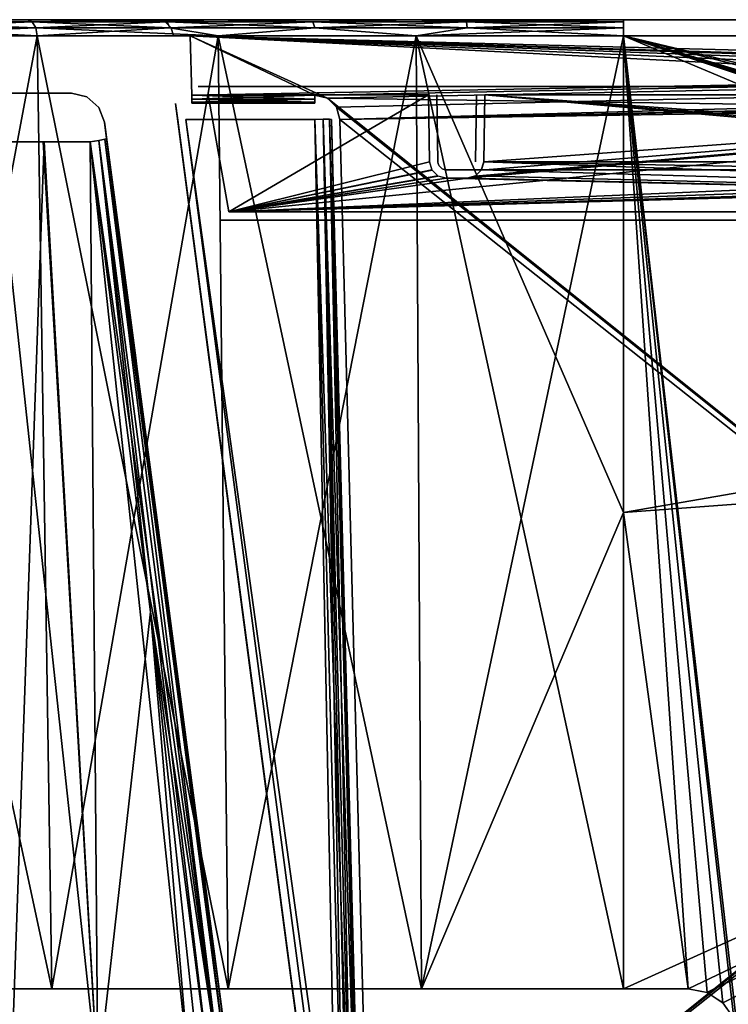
# Model space of a CAD drawing. Header units: millimetres. Extents: x -141 to 250, y -45 to 55.
# Tile 55 of 82: x 119 to 141, y 26 to 55. Entities that reach past the tile are written whole.
import ezdxf

# ---------------------------------------------------------------- set-up
doc = ezdxf.new("R2010")
doc.units = ezdxf.units.MM
doc.header["$LTSCALE"] = 81.481481
for name, color, linetype in [('108', 7, 'CONTINUOUS'), ('109', 7, 'CONTINUOUS'), ('110', 7, 'CONTINUOUS'), ('111', 7, 'CONTINUOUS'), ('142', 7, 'CONTINUOUS'), ('143', 7, 'CONTINUOUS'), ('170', 7, 'CONTINUOUS'), ('171', 7, 'CONTINUOUS'), ('172', 7, 'CONTINUOUS'), ('208', 7, 'CONTINUOUS'), ('209', 7, 'CONTINUOUS'), ('210', 7, 'CONTINUOUS'), ('212', 7, 'CONTINUOUS'), ('213', 7, 'CONTINUOUS'), ('3', 7, 'CONTINUOUS'), ('335', 7, 'CONTINUOUS'), ('336', 7, 'CONTINUOUS'), ('341', 7, 'CONTINUOUS'), ('342', 7, 'CONTINUOUS'), ('35', 7, 'CONTINUOUS'), ('354', 7, 'CONTINUOUS'), ('355', 7, 'CONTINUOUS'), ('356', 7, 'CONTINUOUS'), ('36', 7, 'CONTINUOUS'), ('366', 7, 'CONTINUOUS'), ('367', 7, 'CONTINUOUS'), ('37', 7, 'CONTINUOUS'), ('377', 7, 'CONTINUOUS'), ('378', 7, 'CONTINUOUS'), ('390', 7, 'CONTINUOUS'), ('41', 7, 'CONTINUOUS'), ('42', 7, 'CONTINUOUS'), ('46', 7, 'CONTINUOUS'), ('47', 7, 'CONTINUOUS'), ('48', 7, 'CONTINUOUS'), ('5', 7, 'CONTINUOUS'), ('50', 7, 'CONTINUOUS'), ('6', 7, 'CONTINUOUS'), ('7', 7, 'CONTINUOUS')]:
    doc.layers.add(name, color=color, linetype=linetype)

msp = doc.modelspace()

# ---------------------------------------------------------------- linework, layer by layer
at = {"layer": '108', "linetype": 'Continuous'}
for points in [[(128.563, 52.018, -24.104), (128.313, 52.013, -24.037), (129.461, 17.682, -23.205), (128.563, 52.018, -24.104)], [(128.313, 52.013, -24.037), (129.212, 17.687, -23.138), (129.461, 17.682, -23.205), (128.313, 52.013, -24.037)], [(128.746, 52.018, -24.287), (128.563, 52.018, -24.104), (129.644, 17.682, -23.387), (128.746, 52.018, -24.287)], [(129.644, 17.682, -23.387), (128.563, 52.018, -24.104), (129.461, 17.682, -23.205), (129.644, 17.682, -23.387)], [(128.813, 52.013, -24.537), (128.746, 52.018, -24.287), (129.712, 17.687, -23.638), (128.813, 52.013, -24.537)], [(129.712, 17.687, -23.638), (128.746, 52.018, -24.287), (129.694, 17.684, -23.507), (129.712, 17.687, -23.638)], [(129.694, 17.684, -23.507), (128.746, 52.018, -24.287), (129.644, 17.682, -23.387), (129.694, 17.684, -23.507)]]:
    msp.add_3dface(points, dxfattribs=at)
at = {"layer": '109', "linetype": 'Continuous'}
for points in [[(129.212, 17.687, 23.138), (128.313, 52.013, 24.037), (128.563, 52.018, 24.104), (129.212, 17.687, 23.138)], [(129.343, 17.684, 23.156), (128.563, 52.018, 24.104), (129.463, 17.682, 23.206), (129.343, 17.684, 23.156)], [(128.563, 52.018, 24.104), (128.746, 52.018, 24.287), (129.463, 17.682, 23.206), (128.563, 52.018, 24.104)], [(129.212, 17.687, 23.138), (128.563, 52.018, 24.104), (129.343, 17.684, 23.156), (129.212, 17.687, 23.138)], [(129.463, 17.682, 23.206), (128.746, 52.018, 24.287), (129.645, 17.682, 23.389), (129.463, 17.682, 23.206)], [(128.746, 52.018, 24.287), (128.813, 52.013, 24.537), (129.645, 17.682, 23.389), (128.746, 52.018, 24.287)], [(128.813, 52.013, 24.537), (129.712, 17.687, 23.638), (129.645, 17.682, 23.389), (128.813, 52.013, 24.537)]]:
    msp.add_3dface(points, dxfattribs=at)
at = {"layer": '110', "linetype": 'Continuous'}
for points in [[(128.313, 52.743, -27.056), (124.624, 52.743, -27.056), (124.624, 52.621, -27.021), (128.313, 52.743, -27.056)], [(128.313, 52.621, -27.021), (128.313, 52.743, -27.056), (124.624, 52.621, -27.021), (128.313, 52.621, -27.021)], [(124.624, 52.532, -26.93), (128.313, 52.621, -27.021), (124.624, 52.621, -27.021), (124.624, 52.532, -26.93)], [(128.313, 52.532, -26.93), (128.313, 52.621, -27.021), (124.624, 52.532, -26.93), (128.313, 52.532, -26.93)], [(124.624, 52.5, -26.806), (128.313, 52.532, -26.93), (124.624, 52.532, -26.93), (124.624, 52.5, -26.806)], [(128.313, 52.5, -26.806), (128.313, 52.532, -26.93), (124.624, 52.5, -26.806), (128.313, 52.5, -26.806)]]:
    msp.add_3dface(points, dxfattribs=at)
at = {"layer": '111', "linetype": 'Continuous'}
for points in [[(124.624, 52.743, 27.056), (128.313, 52.743, 27.056), (128.313, 52.621, 27.021), (124.624, 52.743, 27.056)], [(124.624, 52.743, 27.056), (128.313, 52.621, 27.021), (124.624, 52.621, 27.021), (124.624, 52.743, 27.056)], [(124.624, 52.621, 27.021), (128.313, 52.532, 26.93), (124.624, 52.532, 26.93), (124.624, 52.621, 27.021)], [(128.313, 52.621, 27.021), (128.313, 52.532, 26.93), (124.624, 52.621, 27.021), (128.313, 52.621, 27.021)], [(124.624, 52.532, 26.93), (128.313, 52.5, 26.806), (124.624, 52.5, 26.806), (124.624, 52.532, 26.93)], [(128.313, 52.532, 26.93), (128.313, 52.5, 26.806), (124.624, 52.532, 26.93), (128.313, 52.532, 26.93)]]:
    msp.add_3dface(points, dxfattribs=at)
at = {"layer": '142', "linetype": 'Continuous'}
for points in [[(119.209, 23.287, 33.559), (118.78, 51.339, 32.963), (120.199, 51.339, 31.996), (119.209, 23.287, 33.559)], [(119.209, 23.287, 33.559), (120.199, 51.339, 31.996), (121.81, 23.287, 31.872), (119.209, 23.287, 33.559)], [(120.199, 51.339, 31.996), (121.577, 51.339, 31.158), (121.81, 23.287, 31.872), (120.199, 51.339, 31.996)], [(121.577, 51.339, 31.158), (123.387, 37.266, 30.606), (121.81, 23.287, 31.872), (121.577, 51.339, 31.158)], [(121.81, 23.287, 31.872), (123.387, 37.266, 30.606), (124.565, 23.287, 30.449), (121.81, 23.287, 31.872)], [(124.565, 23.287, 30.449), (123.387, 37.266, 30.606), (124.887, 23.262, 30.306), (124.565, 23.287, 30.449)], [(123.387, 37.266, 30.606), (125.197, 23.188, 30.173), (124.887, 23.262, 30.306), (123.387, 37.266, 30.606)]]:
    msp.add_3dface(points, dxfattribs=at)
at = {"layer": '143', "linetype": 'Continuous'}
for points in [[(118.78, 51.339, -32.963), (121.81, 23.287, -31.872), (120.172, 51.339, -32.014), (118.78, 51.339, -32.963)], [(118.78, 51.339, -32.963), (119.209, 23.287, -33.559), (121.81, 23.287, -31.872), (118.78, 51.339, -32.963)], [(121.81, 23.287, -31.872), (121.577, 51.339, -31.158), (120.172, 51.339, -32.014), (121.81, 23.287, -31.872)], [(123.387, 37.266, -30.606), (121.577, 51.339, -31.158), (124.565, 23.287, -30.449), (123.387, 37.266, -30.606)], [(124.565, 23.287, -30.449), (121.577, 51.339, -31.158), (121.81, 23.287, -31.872), (124.565, 23.287, -30.449)], [(125.197, 23.188, -30.173), (123.387, 37.266, -30.606), (124.887, 23.262, -30.306), (125.197, 23.188, -30.173)], [(124.887, 23.262, -30.306), (123.387, 37.266, -30.606), (124.565, 23.287, -30.449), (124.887, 23.262, -30.306)]]:
    msp.add_3dface(points, dxfattribs=at)
at = {"layer": '170', "linetype": 'Continuous'}
for points in [[(123.387, 37.266, 30.606), (121.577, 51.339, 31.158), (121.841, 51.384, 30.935), (123.387, 37.266, 30.606)], [(122.012, 51.421, 30.634), (125.512, 23.236, 29.955), (121.841, 51.384, 30.935), (122.012, 51.421, 30.634)], [(125.197, 23.188, 30.173), (123.387, 37.266, 30.606), (121.841, 51.384, 30.935), (125.197, 23.188, 30.173)], [(125.512, 23.236, 29.955), (125.197, 23.188, 30.173), (121.841, 51.384, 30.935), (125.512, 23.236, 29.955)], [(122.07, 51.444, 30.291), (125.722, 23.273, 29.633), (122.012, 51.421, 30.634), (122.07, 51.444, 30.291)], [(125.722, 23.273, 29.633), (125.512, 23.236, 29.955), (122.012, 51.421, 30.634), (125.722, 23.273, 29.633)], [(122.07, 51.444, 30.291), (123.932, 37.371, 29.711), (125.722, 23.273, 29.633), (122.07, 51.444, 30.291)], [(123.932, 37.371, 29.711), (125.794, 23.293, 29.254), (125.722, 23.273, 29.633), (123.932, 37.371, 29.711)]]:
    msp.add_3dface(points, dxfattribs=at)
at = {"layer": '171', "linetype": 'Continuous'}
for points in [[(121.476, 52.687, 29.753), (121.015, 52.8, 29.753), (121.476, 52.687, -29.753), (121.476, 52.687, 29.753)], [(121.015, 52.8, 29.753), (121.015, 52.8, -29.753), (121.476, 52.687, -29.753), (121.015, 52.8, 29.753)], [(121.833, 52.374, -29.753), (121.476, 52.687, 29.753), (121.476, 52.687, -29.753), (121.833, 52.374, -29.753)], [(121.833, 52.374, 29.753), (121.476, 52.687, 29.753), (121.833, 52.374, -29.753), (121.833, 52.374, 29.753)], [(122.006, 51.931, -29.753), (121.833, 52.374, 29.753), (121.833, 52.374, -29.753), (122.006, 51.931, -29.753)], [(122.006, 51.931, -29.753), (122.006, 51.931, 29.753), (121.833, 52.374, 29.753), (122.006, 51.931, -29.753)]]:
    msp.add_3dface(points, dxfattribs=at)
at = {"layer": '172', "linetype": 'Continuous'}
for points in [[(121.841, 51.384, -30.935), (121.577, 51.339, -31.158), (125.512, 23.236, -29.955), (121.841, 51.384, -30.935)], [(121.577, 51.339, -31.158), (123.387, 37.266, -30.606), (125.512, 23.236, -29.955), (121.577, 51.339, -31.158)], [(122.012, 51.421, -30.634), (121.841, 51.384, -30.935), (125.512, 23.236, -29.955), (122.012, 51.421, -30.634)], [(122.07, 51.444, -30.291), (122.012, 51.421, -30.634), (125.722, 23.273, -29.633), (122.07, 51.444, -30.291)], [(125.722, 23.273, -29.633), (122.012, 51.421, -30.634), (125.512, 23.236, -29.955), (125.722, 23.273, -29.633)], [(125.794, 23.293, -29.254), (122.07, 51.444, -30.291), (125.722, 23.273, -29.633), (125.794, 23.293, -29.254)], [(125.794, 23.293, -29.254), (123.932, 37.371, -29.711), (122.07, 51.444, -30.291), (125.794, 23.293, -29.254)], [(123.387, 37.266, -30.606), (125.197, 23.188, -30.173), (125.512, 23.236, -29.955), (123.387, 37.266, -30.606)]]:
    msp.add_3dface(points, dxfattribs=at)
at = {"layer": '208', "linetype": 'Continuous'}
for points in [[(123.578, 55, -26.603), (123.824, 54.935, 26.603), (123.824, 54.935, -26.603), (123.578, 55, -26.603)], [(123.578, 55, -26.603), (123.578, 55, 26.603), (123.824, 54.935, 26.603), (123.578, 55, -26.603)], [(123.824, 54.935, -26.603), (124.007, 54.758, 26.603), (124.007, 54.758, -26.603), (123.824, 54.935, -26.603)], [(123.824, 54.935, 26.603), (124.007, 54.758, 26.603), (123.824, 54.935, -26.603), (123.824, 54.935, 26.603)], [(124.007, 54.758, 26.603), (124.078, 54.513, 26.603), (124.007, 54.758, -26.603), (124.007, 54.758, 26.603)], [(124.078, 54.513, 26.603), (124.078, 54.513, -26.603), (124.007, 54.758, -26.603), (124.078, 54.513, 26.603)]]:
    msp.add_3dface(points, dxfattribs=at)
at = {"layer": '209', "linetype": 'Continuous'}
for points in [[(119.698, 55, -34.237), (125.206, 55, -31.077), (119.842, 54.935, -34.436), (119.698, 55, -34.237)], [(125.206, 55, -31.077), (123.88, 54.935, -31.978), (119.842, 54.935, -34.436), (125.206, 55, -31.077)], [(123.88, 54.935, -31.978), (119.949, 54.758, -34.584), (119.842, 54.935, -34.436), (123.88, 54.935, -31.978)], [(123.963, 54.758, -32.141), (119.949, 54.758, -34.584), (123.88, 54.935, -31.978), (123.963, 54.758, -32.141)], [(125.206, 55, -31.077), (128.251, 54.935, -30.178), (123.88, 54.935, -31.978), (125.206, 55, -31.077)], [(128.251, 54.935, -30.178), (123.963, 54.758, -32.141), (123.88, 54.935, -31.978), (128.251, 54.935, -30.178)], [(128.308, 54.758, -30.352), (123.963, 54.758, -32.141), (128.251, 54.935, -30.178), (128.308, 54.758, -30.352)], [(125.206, 55, -31.077), (131.248, 55, -29.126), (128.251, 54.935, -30.178), (125.206, 55, -31.077)], [(131.248, 55, -29.126), (132.85, 54.935, -29.08), (128.251, 54.935, -30.178), (131.248, 55, -29.126)], [(132.85, 54.935, -29.08), (128.308, 54.758, -30.352), (128.251, 54.935, -30.178), (132.85, 54.935, -29.08)], [(132.878, 54.758, -29.261), (128.308, 54.758, -30.352), (132.85, 54.935, -29.08), (132.878, 54.758, -29.261)], [(131.248, 55, -29.126), (137.562, 55, -28.465), (132.85, 54.935, -29.08), (131.248, 55, -29.126)], [(137.562, 55, -28.465), (137.562, 54.935, -28.711), (132.85, 54.935, -29.08), (137.562, 55, -28.465)], [(137.562, 54.935, -28.711), (132.878, 54.758, -29.261), (132.85, 54.935, -29.08), (137.562, 54.935, -28.711)], [(137.562, 54.758, -28.894), (132.878, 54.758, -29.261), (137.562, 54.935, -28.711), (137.562, 54.758, -28.894)], [(123.963, 54.758, -32.141), (119.991, 54.513, -34.642), (119.949, 54.758, -34.584), (123.963, 54.758, -32.141)], [(125.408, 54.513, -31.535), (119.991, 54.513, -34.642), (123.963, 54.758, -32.141), (125.408, 54.513, -31.535)], [(128.308, 54.758, -30.352), (125.408, 54.513, -31.535), (123.963, 54.758, -32.141), (128.308, 54.758, -30.352)], [(131.351, 54.513, -29.615), (125.408, 54.513, -31.535), (128.308, 54.758, -30.352), (131.351, 54.513, -29.615)], [(132.878, 54.758, -29.261), (131.351, 54.513, -29.615), (128.308, 54.758, -30.352), (132.878, 54.758, -29.261)], [(137.562, 54.513, -28.965), (131.351, 54.513, -29.615), (137.562, 54.758, -28.894), (137.562, 54.513, -28.965)], [(137.562, 54.758, -28.894), (131.351, 54.513, -29.615), (132.878, 54.758, -29.261), (137.562, 54.758, -28.894)]]:
    msp.add_3dface(points, dxfattribs=at)
at = {"layer": '210', "linetype": 'Continuous'}
for points in [[(114.07, 55, -37.663), (119.698, 55, -34.237), (115.355, 54.935, -37.264), (114.07, 55, -37.663)], [(119.698, 55, -34.237), (119.842, 54.935, -34.436), (115.355, 54.935, -37.264), (119.698, 55, -34.237)], [(119.842, 54.935, -34.436), (115.443, 54.758, -37.425), (115.355, 54.935, -37.264), (119.842, 54.935, -34.436)], [(119.842, 54.935, -34.436), (119.949, 54.758, -34.584), (115.443, 54.758, -37.425), (119.842, 54.935, -34.436)], [(119.949, 54.758, -34.584), (114.296, 54.513, -38.109), (115.443, 54.758, -37.425), (119.949, 54.758, -34.584)], [(119.991, 54.513, -34.642), (114.296, 54.513, -38.109), (119.949, 54.758, -34.584), (119.991, 54.513, -34.642)]]:
    msp.add_3dface(points, dxfattribs=at)
at = {"layer": '212', "linetype": 'Continuous'}
for points in [[(119.698, 55, 34.237), (114.07, 55, 37.663), (119.842, 54.935, 34.436), (119.698, 55, 34.237)], [(114.07, 55, 37.663), (115.355, 54.935, 37.265), (119.842, 54.935, 34.436), (114.07, 55, 37.663)], [(115.355, 54.935, 37.265), (119.949, 54.757, 34.584), (119.842, 54.935, 34.436), (115.355, 54.935, 37.265)], [(115.443, 54.757, 37.425), (119.949, 54.757, 34.584), (115.355, 54.935, 37.265), (115.443, 54.757, 37.425)], [(114.296, 54.513, 38.109), (119.991, 54.513, 34.642), (115.443, 54.757, 37.425), (114.296, 54.513, 38.109)], [(115.443, 54.757, 37.425), (119.991, 54.513, 34.642), (119.949, 54.757, 34.584), (115.443, 54.757, 37.425)]]:
    msp.add_3dface(points, dxfattribs=at)
at = {"layer": '213', "linetype": 'Continuous'}
for points in [[(125.206, 55, 31.077), (119.698, 55, 34.237), (123.88, 54.935, 31.978), (125.206, 55, 31.077)], [(119.698, 55, 34.237), (119.842, 54.935, 34.436), (123.88, 54.935, 31.978), (119.698, 55, 34.237)], [(119.842, 54.935, 34.436), (119.949, 54.757, 34.584), (123.963, 54.757, 32.141), (119.842, 54.935, 34.436)], [(119.842, 54.935, 34.436), (123.963, 54.757, 32.141), (123.88, 54.935, 31.978), (119.842, 54.935, 34.436)], [(125.206, 55, 31.077), (123.88, 54.935, 31.978), (128.251, 54.935, 30.178), (125.206, 55, 31.077)], [(123.963, 54.757, 32.141), (128.308, 54.757, 30.352), (123.88, 54.935, 31.978), (123.963, 54.757, 32.141)], [(123.88, 54.935, 31.978), (128.308, 54.757, 30.352), (128.251, 54.935, 30.178), (123.88, 54.935, 31.978)], [(131.248, 55, 29.126), (125.206, 55, 31.077), (128.251, 54.935, 30.178), (131.248, 55, 29.126)], [(131.248, 55, 29.126), (128.251, 54.935, 30.178), (132.85, 54.935, 29.081), (131.248, 55, 29.126)], [(128.308, 54.757, 30.352), (132.878, 54.757, 29.261), (128.251, 54.935, 30.178), (128.308, 54.757, 30.352)], [(128.251, 54.935, 30.178), (132.878, 54.757, 29.261), (132.85, 54.935, 29.081), (128.251, 54.935, 30.178)], [(137.562, 55, 28.465), (131.248, 55, 29.126), (137.562, 54.935, 28.712), (137.562, 55, 28.465)], [(131.248, 55, 29.126), (132.85, 54.935, 29.081), (137.562, 54.935, 28.712), (131.248, 55, 29.126)], [(132.878, 54.757, 29.261), (137.562, 54.757, 28.894), (132.85, 54.935, 29.081), (132.878, 54.757, 29.261)], [(132.85, 54.935, 29.081), (137.562, 54.757, 28.894), (137.562, 54.935, 28.712), (132.85, 54.935, 29.081)], [(119.949, 54.757, 34.584), (125.408, 54.513, 31.535), (123.963, 54.757, 32.141), (119.949, 54.757, 34.584)], [(119.991, 54.513, 34.642), (125.408, 54.513, 31.535), (119.949, 54.757, 34.584), (119.991, 54.513, 34.642)], [(123.963, 54.757, 32.141), (125.408, 54.513, 31.535), (128.308, 54.757, 30.352), (123.963, 54.757, 32.141)], [(125.408, 54.513, 31.535), (131.351, 54.513, 29.615), (128.308, 54.757, 30.352), (125.408, 54.513, 31.535)], [(128.308, 54.757, 30.352), (131.351, 54.513, 29.615), (132.878, 54.757, 29.261), (128.308, 54.757, 30.352)], [(131.351, 54.513, 29.615), (137.562, 54.513, 28.965), (132.878, 54.757, 29.261), (131.351, 54.513, 29.615)], [(132.878, 54.757, 29.261), (137.562, 54.513, 28.965), (137.562, 54.757, 28.894), (132.878, 54.757, 29.261)]]:
    msp.add_3dface(points, dxfattribs=at)
at = {"layer": '3', "linetype": 'Continuous'}
for points in [[(114.07, 55, 37.663), (119.698, 55, 34.237), (114.07, 55, -37.663), (114.07, 55, 37.663)], [(114.07, 55, -37.663), (119.698, 55, 34.237), (119.698, 55, -34.237), (114.07, 55, -37.663)], [(124.196, 55, -27.527), (124.578, 55, -27.603), (119.698, 55, -34.237), (124.196, 55, -27.527)], [(119.698, 55, -34.237), (124.578, 55, -27.603), (125.206, 55, -31.077), (119.698, 55, -34.237)], [(123.873, 55, -27.312), (124.196, 55, -27.527), (119.698, 55, -34.237), (123.873, 55, -27.312)], [(123.656, 55, -26.989), (123.873, 55, -27.312), (119.698, 55, -34.237), (123.656, 55, -26.989)], [(123.578, 55, -26.603), (123.656, 55, -26.989), (119.698, 55, -34.237), (123.578, 55, -26.603)], [(123.578, 55, 26.603), (123.578, 55, -26.603), (119.698, 55, -34.237), (123.578, 55, 26.603)], [(123.654, 55, 26.985), (123.578, 55, 26.603), (119.698, 55, 34.237), (123.654, 55, 26.985)], [(119.698, 55, 34.237), (123.578, 55, 26.603), (119.698, 55, -34.237), (119.698, 55, 34.237)], [(125.206, 55, 31.077), (123.654, 55, 26.985), (119.698, 55, 34.237), (125.206, 55, 31.077)], [(123.869, 55, 27.308), (123.654, 55, 26.985), (125.206, 55, 31.077), (123.869, 55, 27.308)], [(124.191, 55, 27.525), (123.869, 55, 27.308), (125.206, 55, 31.077), (124.191, 55, 27.525)], [(124.578, 55, 27.603), (124.191, 55, 27.525), (125.206, 55, 31.077), (124.578, 55, 27.603)], [(124.578, 55, -27.603), (220, 55, -27.603), (137.562, 55, -28.465), (124.578, 55, -27.603)], [(124.578, 55, -27.603), (137.562, 55, -28.465), (131.248, 55, -29.126), (124.578, 55, -27.603)], [(125.206, 55, -31.077), (124.578, 55, -27.603), (131.248, 55, -29.126), (125.206, 55, -31.077)], [(220, 55, 27.603), (124.578, 55, 27.603), (220, 55, 28.465), (220, 55, 27.603)], [(220, 55, 28.465), (124.578, 55, 27.603), (137.562, 55, 28.465), (220, 55, 28.465)], [(137.562, 55, 28.465), (124.578, 55, 27.603), (131.248, 55, 29.126), (137.562, 55, 28.465)], [(131.248, 55, 29.126), (124.578, 55, 27.603), (125.206, 55, 31.077), (131.248, 55, 29.126)], [(137.562, 55, -28.465), (220, 55, -27.603), (220, 55, -28.465), (137.562, 55, -28.465)]]:
    msp.add_3dface(points, dxfattribs=at)
at = {"layer": '335', "linetype": 'Continuous'}
for points in [[(124.856, 55, 26.269), (220, 55, 26.269), (124.856, 55, -26.269), (124.856, 55, 26.269)], [(220, 55, 26.269), (220, 55, -26.269), (124.856, 55, -26.269), (220, 55, 26.269)]]:
    msp.add_3dface(points, dxfattribs=at)
at = {"layer": '336', "linetype": 'Continuous'}
for points in [[(124.817, 53, -26.296), (220, 53, -26.296), (124.817, 53, -22.327), (124.817, 53, -26.296)], [(124.817, 53, -22.327), (220, 53, -26.296), (124.892, 53, -22.261), (124.817, 53, -22.327)], [(220, 53, -26.296), (124.98, 53, -22.196), (124.892, 53, -22.261), (220, 53, -26.296)], [(175.853, 53, -22.196), (124.98, 53, -22.196), (175.853, 53, -22.5), (175.853, 53, -22.196)], [(175.853, 53, -22.5), (124.98, 53, -22.196), (220, 53, -26.296), (175.853, 53, -22.5)], [(181.7, 53, 22.5), (220, 53, 22.196), (125.073, 53, 26.296), (181.7, 53, 22.5)], [(125.073, 53, 26.296), (220, 53, 22.196), (220, 53, 26.296), (125.073, 53, 26.296)], [(175.853, 53, 22.5), (181.7, 53, 22.5), (125.073, 53, 26.296), (175.853, 53, 22.5)], [(175.853, 53, 22.196), (175.853, 53, 22.5), (125.073, 53, 26.296), (175.853, 53, 22.196)], [(125.073, 53, 22.196), (175.853, 53, 22.196), (125.073, 53, 26.296), (125.073, 53, 22.196)], [(131.714, 53, 20.504), (125.073, 53, 20.504), (131.714, 53, -20.504), (131.714, 53, 20.504)], [(131.714, 53, -20.504), (125.073, 53, 20.504), (125.073, 53, -20.504), (131.714, 53, -20.504)], [(133.406, 53, -9.904), (160.861, 53, -9.904), (133.406, 53, 9.904), (133.406, 53, -9.904)], [(133.406, 53, 9.904), (160.861, 53, -9.904), (160.861, 53, 9.904), (133.406, 53, 9.904)], [(133.406, 53, -20.504), (160.861, 53, -20.504), (133.406, 53, -11.596), (133.406, 53, -20.504)], [(133.406, 53, -11.596), (160.861, 53, -20.504), (160.861, 53, -11.596), (133.406, 53, -11.596)], [(160.861, 53, 11.596), (133.406, 53, 20.504), (133.406, 53, 11.596), (160.861, 53, 11.596)], [(160.861, 53, 20.504), (133.406, 53, 20.504), (160.861, 53, 11.596), (160.861, 53, 20.504)]]:
    msp.add_3dface(points, dxfattribs=at)
at = {"layer": '341', "linetype": 'Continuous'}
for points in [[(125.509, 49, -21.19), (125.475, 49, -21.315), (125.509, 49, -21.51), (125.509, 49, -21.19)], [(125.475, 49, -21.315), (125.475, 49, -21.385), (125.509, 49, -21.51), (125.475, 49, -21.315)], [(125.475, 49, 21.385), (125.475, 49, 21.315), (125.509, 49, 21.19), (125.475, 49, 21.385)], [(125.509, 49, 21.51), (125.475, 49, 21.385), (125.509, 49, 21.19), (125.509, 49, 21.51)], [(125.601, 49, -21.601), (125.509, 49, -21.19), (125.509, 49, -21.51), (125.601, 49, -21.601)], [(125.601, 49, -21.099), (125.509, 49, -21.19), (125.601, 49, -21.601), (125.601, 49, -21.099)], [(125.601, 49, 21.099), (125.509, 49, 21.51), (125.509, 49, 21.19), (125.601, 49, 21.099)], [(125.601, 49, 21.601), (125.509, 49, 21.51), (125.601, 49, 21.099), (125.601, 49, 21.601)], [(125.728, 49, -21.635), (125.601, 49, -21.099), (125.601, 49, -21.601), (125.728, 49, -21.635)], [(125.728, 49, -21.065), (125.601, 49, -21.099), (125.728, 49, -21.635), (125.728, 49, -21.065)], [(125.728, 49, 21.065), (125.601, 49, 21.601), (125.601, 49, 21.099), (125.728, 49, 21.065)], [(125.728, 49, 21.635), (125.601, 49, 21.601), (125.728, 49, 21.065), (125.728, 49, 21.635)], [(175.923, 49, -21.635), (125.728, 49, -21.065), (125.728, 49, -21.635), (175.923, 49, -21.635)], [(175.923, 49, -21.065), (125.728, 49, -21.065), (175.923, 49, -21.635), (175.923, 49, -21.065)], [(175.923, 49, 21.065), (125.728, 49, 21.635), (125.728, 49, 21.065), (175.923, 49, 21.065)], [(175.923, 49, 21.635), (125.728, 49, 21.635), (175.923, 49, 21.065), (175.923, 49, 21.635)]]:
    msp.add_3dface(points, dxfattribs=at)
at = {"layer": '342', "linetype": 'Continuous'}
for points in [[(132.249, 50.5, -20.548), (132.871, 50.5, -20.548), (132.249, 50.5, 20.548), (132.249, 50.5, -20.548)], [(132.249, 50.5, 20.548), (132.871, 50.5, -20.548), (132.871, 50.5, -11.561), (132.249, 50.5, 20.548)], [(132.871, 50.5, 20.548), (132.249, 50.5, 20.548), (132.871, 50.5, 11.561), (132.871, 50.5, 20.548)], [(132.871, 50.5, -9.939), (132.249, 50.5, 20.548), (132.871, 50.5, -11.561), (132.871, 50.5, -9.939)], [(132.249, 50.5, 20.548), (132.871, 50.5, 9.939), (132.871, 50.5, 11.561), (132.249, 50.5, 20.548)], [(132.871, 50.5, -9.939), (132.871, 50.5, 9.939), (132.249, 50.5, 20.548), (132.871, 50.5, -9.939)], [(132.939, 50.5, -10.191), (132.871, 50.5, -9.939), (132.937, 50.5, -11.311), (132.939, 50.5, -10.191)], [(132.871, 50.5, 11.561), (132.937, 50.5, 10.189), (132.939, 50.5, 11.309), (132.871, 50.5, 11.561)], [(132.871, 50.5, 9.939), (132.937, 50.5, 10.189), (132.871, 50.5, 11.561), (132.871, 50.5, 9.939)], [(132.937, 50.5, -11.311), (132.871, 50.5, -9.939), (132.871, 50.5, -11.561), (132.937, 50.5, -11.311)], [(132.937, 50.5, 10.189), (133.119, 50.5, 10.371), (132.939, 50.5, 11.309), (132.937, 50.5, 10.189)], [(133.119, 50.5, -11.129), (132.939, 50.5, -10.191), (132.937, 50.5, -11.311), (133.119, 50.5, -11.129)], [(132.939, 50.5, 11.309), (133.119, 50.5, 10.371), (133.121, 50.5, 11.127), (132.939, 50.5, 11.309)], [(133.121, 50.5, -10.373), (132.939, 50.5, -10.191), (133.119, 50.5, -11.129), (133.121, 50.5, -10.373)], [(133.119, 50.5, 10.371), (133.371, 50.5, 10.439), (133.121, 50.5, 11.127), (133.119, 50.5, 10.371)], [(133.371, 50.5, -11.061), (133.121, 50.5, -10.373), (133.119, 50.5, -11.129), (133.371, 50.5, -11.061)], [(133.121, 50.5, 11.127), (133.371, 50.5, 10.439), (133.371, 50.5, 11.061), (133.121, 50.5, 11.127)], [(133.371, 50.5, -10.439), (133.121, 50.5, -10.373), (133.371, 50.5, -11.061), (133.371, 50.5, -10.439)], [(133.371, 50.5, 11.061), (160.896, 50.5, 10.439), (160.896, 50.5, 11.061), (133.371, 50.5, 11.061)], [(133.371, 50.5, 10.439), (160.896, 50.5, 10.439), (133.371, 50.5, 11.061), (133.371, 50.5, 10.439)], [(160.896, 50.5, -11.061), (133.371, 50.5, -10.439), (133.371, 50.5, -11.061), (160.896, 50.5, -11.061)], [(160.896, 50.5, -10.439), (133.371, 50.5, -10.439), (160.896, 50.5, -11.061), (160.896, 50.5, -10.439)]]:
    msp.add_3dface(points, dxfattribs=at)
at = {"layer": '35', "linetype": 'Continuous'}
for points in [[(139.499, 25.974, 29.713), (140.063, 25.864, 29.716), (137.562, 54.513, 28.965), (139.499, 25.974, 29.713)], [(140.063, 25.864, 29.716), (140.539, 25.555, 29.724), (137.562, 54.513, 28.965), (140.063, 25.864, 29.716)], [(140.539, 25.555, 29.724), (140.866, 25.092, 29.736), (137.562, 54.513, 28.965), (140.539, 25.555, 29.724)], [(137.562, 54.513, 28.965), (140.998, 24.539, 29.75), (174.679, 38.911, 29.374), (137.562, 54.513, 28.965)], [(140.866, 25.092, 29.736), (140.998, 24.539, 29.75), (137.562, 54.513, 28.965), (140.866, 25.092, 29.736)], [(137.562, 40.243, 29.339), (139.499, 25.974, 29.713), (137.562, 54.513, 28.965), (137.562, 40.243, 29.339)], [(181.881, 43.113, 29.264), (137.562, 54.513, 28.965), (175.681, 43.113, 29.264), (181.881, 43.113, 29.264)], [(137.562, 54.513, 28.965), (181.881, 43.113, 29.264), (182.263, 43.037, 29.266), (137.562, 54.513, 28.965)], [(175.681, 43.113, 29.264), (137.562, 54.513, 28.965), (175.296, 43.036, 29.266), (175.681, 43.113, 29.264)], [(175.296, 43.036, 29.266), (137.562, 54.513, 28.965), (174.973, 42.819, 29.272), (175.296, 43.036, 29.266)], [(174.973, 42.819, 29.272), (137.562, 54.513, 28.965), (174.757, 42.495, 29.28), (174.973, 42.819, 29.272)], [(174.757, 42.495, 29.28), (137.562, 54.513, 28.965), (174.681, 42.114, 29.29), (174.757, 42.495, 29.28)], [(174.681, 42.114, 29.29), (137.562, 54.513, 28.965), (174.679, 38.911, 29.374), (174.681, 42.114, 29.29)], [(220, 34.885, 29.479), (137.562, 54.513, 28.965), (182.263, 43.037, 29.266), (220, 34.885, 29.479)], [(220, 34.885, 29.479), (220, 54.513, 28.965), (137.562, 54.513, 28.965), (220, 34.885, 29.479)], [(137.562, 25.974, 29.713), (139.499, 25.974, 29.713), (137.562, 40.243, 29.339), (137.562, 25.974, 29.713)]]:
    msp.add_3dface(points, dxfattribs=at)
at = {"layer": '354', "linetype": 'Continuous'}
for points in [[(133.156, 52.754, 20.504), (133.121, 50.746, 20.539), (133.121, 50.746, 11.561), (133.156, 52.754, 20.504)], [(133.156, 52.754, 11.596), (133.156, 52.754, 20.504), (133.121, 50.746, 11.561), (133.156, 52.754, 11.596)]]:
    msp.add_3dface(points, dxfattribs=at)
at = {"layer": '355', "linetype": 'Continuous'}
for points in [[(131.964, 52.754, -20.504), (131.999, 50.746, -20.539), (131.999, 50.746, 20.539), (131.964, 52.754, -20.504)], [(131.964, 52.754, 20.504), (131.964, 52.754, -20.504), (131.999, 50.746, 20.539), (131.964, 52.754, 20.504)]]:
    msp.add_3dface(points, dxfattribs=at)
at = {"layer": '356', "linetype": 'Continuous'}
for points in [[(133.121, 50.746, -11.561), (133.121, 50.746, -20.539), (133.156, 52.754, -11.596), (133.121, 50.746, -11.561)], [(133.121, 50.746, -20.539), (133.156, 52.754, -20.504), (133.156, 52.754, -11.596), (133.121, 50.746, -20.539)]]:
    msp.add_3dface(points, dxfattribs=at)
at = {"layer": '36', "linetype": 'Continuous'}
for points in [[(119.991, 54.513, 34.642), (125.71, 25.974, 32.218), (125.408, 54.513, 31.535), (119.991, 54.513, 34.642)], [(120.428, 25.974, 35.248), (125.71, 25.974, 32.218), (119.991, 54.513, 34.642), (120.428, 25.974, 35.248)], [(125.408, 54.513, 31.535), (131.506, 25.974, 30.346), (131.351, 54.513, 29.615), (125.408, 54.513, 31.535)], [(125.71, 25.974, 32.218), (131.506, 25.974, 30.346), (125.408, 54.513, 31.535), (125.71, 25.974, 32.218)], [(137.562, 25.974, 29.713), (137.562, 40.243, 29.339), (131.351, 54.513, 29.615), (137.562, 25.974, 29.713)], [(131.506, 25.974, 30.346), (137.562, 25.974, 29.713), (131.351, 54.513, 29.615), (131.506, 25.974, 30.346)], [(137.562, 40.243, 29.339), (137.562, 54.513, 28.965), (131.351, 54.513, 29.615), (137.562, 40.243, 29.339)]]:
    msp.add_3dface(points, dxfattribs=at)
at = {"layer": '366', "linetype": 'Continuous'}
for points in [[(133.371, 50.746, 11.311), (160.896, 50.746, 11.311), (133.406, 52.754, 11.346), (133.371, 50.746, 11.311)], [(133.406, 52.754, 11.346), (160.896, 50.746, 11.311), (160.861, 52.754, 11.346), (133.406, 52.754, 11.346)]]:
    msp.add_3dface(points, dxfattribs=at)
at = {"layer": '367', "linetype": 'Continuous'}
for points in [[(160.896, 50.746, -11.311), (133.371, 50.746, -11.311), (160.861, 52.754, -11.346), (160.896, 50.746, -11.311)], [(160.861, 52.754, -11.346), (133.371, 50.746, -11.311), (133.406, 52.754, -11.346), (160.861, 52.754, -11.346)]]:
    msp.add_3dface(points, dxfattribs=at)
at = {"layer": '37', "linetype": 'Continuous'}
for points in [[(119.991, 54.513, -34.642), (114.634, 25.974, -38.775), (114.296, 54.513, -38.109), (119.991, 54.513, -34.642)], [(120.428, 25.974, 35.248), (119.991, 54.513, 34.642), (114.296, 54.513, 38.109), (120.428, 25.974, 35.248)], [(114.634, 25.974, 38.775), (120.428, 25.974, 35.248), (114.296, 54.513, 38.109), (114.634, 25.974, 38.775)], [(120.428, 25.974, -35.248), (114.634, 25.974, -38.775), (119.991, 54.513, -34.642), (120.428, 25.974, -35.248)]]:
    msp.add_3dface(points, dxfattribs=at)
at = {"layer": '377', "linetype": 'Continuous'}
for points in [[(131.714, 52.754, 20.754), (125.728, 49.246, 20.816), (125.109, 52.754, 20.754), (131.714, 52.754, 20.754)], [(131.749, 50.746, 20.789), (125.728, 49.246, 20.816), (131.714, 52.754, 20.754), (131.749, 50.746, 20.789)], [(160.896, 50.746, 20.789), (125.728, 49.246, 20.816), (160.861, 52.754, 20.754), (160.896, 50.746, 20.789)], [(160.861, 52.754, 20.754), (125.728, 49.246, 20.816), (132.871, 50.254, 20.798), (160.861, 52.754, 20.754)], [(133.117, 50.319, 20.797), (160.861, 52.754, 20.754), (132.871, 50.254, 20.798), (133.117, 50.319, 20.797)], [(133.299, 50.496, 20.794), (160.861, 52.754, 20.754), (133.117, 50.319, 20.797), (133.299, 50.496, 20.794)], [(133.371, 50.746, 20.789), (160.861, 52.754, 20.754), (133.299, 50.496, 20.794), (133.371, 50.746, 20.789)], [(133.406, 52.754, 20.754), (160.861, 52.754, 20.754), (133.371, 50.746, 20.789), (133.406, 52.754, 20.754)], [(131.819, 50.5, 20.794), (125.728, 49.246, 20.816), (131.749, 50.746, 20.789), (131.819, 50.5, 20.794)], [(160.965, 50.5, 20.794), (125.728, 49.246, 20.816), (160.896, 50.746, 20.789), (160.965, 50.5, 20.794)], [(161.146, 50.321, 20.797), (125.728, 49.246, 20.816), (160.965, 50.5, 20.794), (161.146, 50.321, 20.797)], [(131.999, 50.321, 20.797), (125.728, 49.246, 20.816), (131.819, 50.5, 20.794), (131.999, 50.321, 20.797)], [(161.396, 50.254, 20.798), (125.728, 49.246, 20.816), (161.146, 50.321, 20.797), (161.396, 50.254, 20.798)], [(132.249, 50.254, 20.798), (125.728, 49.246, 20.816), (131.999, 50.321, 20.797), (132.249, 50.254, 20.798)], [(175.914, 49.246, 20.816), (125.728, 49.246, 20.816), (162.017, 50.254, 20.798), (175.914, 49.246, 20.816)], [(162.017, 50.254, 20.798), (125.728, 49.246, 20.816), (161.396, 50.254, 20.798), (162.017, 50.254, 20.798)], [(132.871, 50.254, 20.798), (125.728, 49.246, 20.816), (132.249, 50.254, 20.798), (132.871, 50.254, 20.798)]]:
    msp.add_3dface(points, dxfattribs=at)
at = {"layer": '378', "linetype": 'Continuous'}
for points in [[(131.714, 52.754, -20.754), (125.109, 52.754, -20.754), (125.728, 49.246, -20.816), (131.714, 52.754, -20.754)], [(131.749, 50.746, -20.789), (131.714, 52.754, -20.754), (125.728, 49.246, -20.816), (131.749, 50.746, -20.789)], [(133.406, 52.754, -20.754), (133.371, 50.746, -20.789), (161.396, 50.254, -20.798), (133.406, 52.754, -20.754)], [(160.861, 52.754, -20.754), (133.406, 52.754, -20.754), (160.896, 50.746, -20.789), (160.861, 52.754, -20.754)], [(160.896, 50.746, -20.789), (133.406, 52.754, -20.754), (160.968, 50.496, -20.794), (160.896, 50.746, -20.789)], [(160.968, 50.496, -20.794), (133.406, 52.754, -20.754), (161.15, 50.319, -20.797), (160.968, 50.496, -20.794)], [(161.15, 50.319, -20.797), (133.406, 52.754, -20.754), (161.396, 50.254, -20.798), (161.15, 50.319, -20.797)], [(131.821, 50.496, -20.794), (131.749, 50.746, -20.789), (125.728, 49.246, -20.816), (131.821, 50.496, -20.794)], [(133.371, 50.746, -20.789), (133.301, 50.5, -20.794), (175.914, 49.246, -20.816), (133.371, 50.746, -20.789)], [(161.396, 50.254, -20.798), (133.371, 50.746, -20.789), (175.914, 49.246, -20.816), (161.396, 50.254, -20.798)], [(132.003, 50.319, -20.797), (131.821, 50.496, -20.794), (125.728, 49.246, -20.816), (132.003, 50.319, -20.797)], [(133.301, 50.5, -20.794), (133.121, 50.321, -20.797), (175.914, 49.246, -20.816), (133.301, 50.5, -20.794)], [(132.249, 50.254, -20.798), (132.003, 50.319, -20.797), (125.728, 49.246, -20.816), (132.249, 50.254, -20.798)], [(175.914, 49.246, -20.816), (132.249, 50.254, -20.798), (125.728, 49.246, -20.816), (175.914, 49.246, -20.816)], [(132.871, 50.254, -20.798), (132.249, 50.254, -20.798), (175.914, 49.246, -20.816), (132.871, 50.254, -20.798)], [(133.121, 50.321, -20.797), (132.871, 50.254, -20.798), (175.914, 49.246, -20.816), (133.121, 50.321, -20.797)]]:
    msp.add_3dface(points, dxfattribs=at)
at = {"layer": '390', "linetype": 'Continuous'}
for points in [[(131.999, 50.746, 20.539), (132.009, 50.68, -20.542), (132.034, 50.623, 20.544), (131.999, 50.746, 20.539)], [(131.999, 50.746, 20.539), (131.999, 50.746, -20.539), (132.009, 50.68, -20.542), (131.999, 50.746, 20.539)], [(132.009, 50.68, -20.542), (132.035, 50.621, -20.544), (132.034, 50.623, 20.544), (132.009, 50.68, -20.542)], [(132.034, 50.623, 20.544), (132.035, 50.621, -20.544), (132.124, 50.534, 20.547), (132.034, 50.623, 20.544)], [(132.035, 50.621, -20.544), (132.126, 50.532, -20.547), (132.124, 50.534, 20.547), (132.035, 50.621, -20.544)], [(132.124, 50.534, 20.547), (132.126, 50.532, -20.547), (132.184, 50.509, 20.548), (132.124, 50.534, 20.547)], [(132.126, 50.532, -20.547), (132.249, 50.5, -20.548), (132.184, 50.509, 20.548), (132.126, 50.532, -20.547)], [(132.249, 50.5, -20.548), (132.249, 50.5, 20.548), (132.184, 50.509, 20.548), (132.249, 50.5, -20.548)]]:
    msp.add_3dface(points, dxfattribs=at)
at = {"layer": '41', "linetype": 'Continuous'}
for points in [[(120.428, 25.974, -35.248), (119.991, 54.513, -34.642), (125.408, 54.513, -31.535), (120.428, 25.974, -35.248)], [(125.71, 25.974, -32.218), (120.428, 25.974, -35.248), (125.408, 54.513, -31.535), (125.71, 25.974, -32.218)], [(131.351, 54.513, -29.615), (125.71, 25.974, -32.218), (125.408, 54.513, -31.535), (131.351, 54.513, -29.615)], [(131.506, 25.974, -30.346), (125.71, 25.974, -32.218), (131.351, 54.513, -29.615), (131.506, 25.974, -30.346)], [(137.562, 54.513, -28.965), (131.506, 25.974, -30.346), (131.351, 54.513, -29.615), (137.562, 54.513, -28.965)], [(137.562, 40.243, -29.339), (131.506, 25.974, -30.346), (137.562, 54.513, -28.965), (137.562, 40.243, -29.339)], [(137.562, 25.974, -29.713), (131.506, 25.974, -30.346), (137.562, 40.243, -29.339), (137.562, 25.974, -29.713)]]:
    msp.add_3dface(points, dxfattribs=at)
at = {"layer": '42', "linetype": 'Continuous'}
for points in [[(220, 54.513, -28.965), (137.562, 40.243, -29.339), (137.562, 54.513, -28.965), (220, 54.513, -28.965)], [(137.562, 40.243, -29.339), (220, 54.513, -28.965), (175.299, 43.037, -29.266), (137.562, 40.243, -29.339)], [(139.499, 25.974, -29.713), (137.562, 25.974, -29.713), (175.299, 43.037, -29.266), (139.499, 25.974, -29.713)], [(137.562, 25.974, -29.713), (137.562, 40.243, -29.339), (175.299, 43.037, -29.266), (137.562, 25.974, -29.713)], [(140.057, 25.866, -29.715), (139.499, 25.974, -29.713), (175.299, 43.037, -29.266), (140.057, 25.866, -29.715)], [(140.534, 25.56, -29.723), (140.057, 25.866, -29.715), (175.299, 43.037, -29.266), (140.534, 25.56, -29.723)], [(140.863, 25.098, -29.736), (140.534, 25.56, -29.723), (175.299, 43.037, -29.266), (140.863, 25.098, -29.736)]]:
    msp.add_3dface(points, dxfattribs=at)
at = {"layer": '46', "linetype": 'Continuous'}
for points in [[(124.446, 52.013, -24.037), (128.987, 17.687, -23.138), (128.313, 52.013, -24.037), (124.446, 52.013, -24.037)], [(128.313, 52.013, -24.037), (128.987, 17.687, -23.138), (129.212, 17.687, -23.138), (128.313, 52.013, -24.037)]]:
    msp.add_3dface(points, dxfattribs=at)
at = {"layer": '47', "linetype": 'Continuous'}
for points in [[(128.313, 52.013, 24.037), (129.212, 17.687, 23.138), (124.446, 52.013, 24.037), (128.313, 52.013, 24.037)], [(124.446, 52.013, 24.037), (129.212, 17.687, 23.138), (128.987, 17.687, 23.138), (124.446, 52.013, 24.037)]]:
    msp.add_3dface(points, dxfattribs=at)
at = {"layer": '48', "linetype": 'Continuous'}
for points in [[(124.624, 52.743, 27.056), (124.578, 54.513, 27.103), (220, 54.513, 27.103), (124.624, 52.743, 27.056)], [(128.313, 52.743, 27.056), (124.624, 52.743, 27.056), (220, 54.513, 27.103), (128.313, 52.743, 27.056)], [(128.685, 52.645, 27.054), (128.313, 52.743, 27.056), (220, 54.513, 27.103), (128.685, 52.645, 27.054)], [(128.956, 52.379, 27.047), (128.685, 52.645, 27.054), (220, 54.513, 27.103), (128.956, 52.379, 27.047)], [(129.063, 52.013, 27.037), (128.956, 52.379, 27.047), (220, 54.513, 27.103), (129.063, 52.013, 27.037)], [(174.268, 52.987, 27.063), (129.063, 52.013, 27.037), (220, 54.513, 27.103), (174.268, 52.987, 27.063)], [(173.892, 52.913, 27.061), (129.063, 52.013, 27.037), (174.268, 52.987, 27.063), (173.892, 52.913, 27.061)], [(173.571, 52.704, 27.055), (129.063, 52.013, 27.037), (173.892, 52.913, 27.061), (173.571, 52.704, 27.055)], [(129.962, 17.687, 26.138), (129.063, 52.013, 27.037), (173.571, 52.704, 27.055), (129.962, 17.687, 26.138)], [(173.353, 52.389, 27.047), (129.962, 17.687, 26.138), (173.571, 52.704, 27.055), (173.353, 52.389, 27.047)], [(173.269, 52.013, 27.037), (129.962, 17.687, 26.138), (173.353, 52.389, 27.047), (173.269, 52.013, 27.037)], [(172.37, 17.687, 26.138), (129.962, 17.687, 26.138), (173.269, 52.013, 27.037), (172.37, 17.687, 26.138)]]:
    msp.add_3dface(points, dxfattribs=at)
at = {"layer": '5', "linetype": 'Continuous'}
for points in [[(122.006, 51.931, 29.753), (122.985, 44.529, 2.614), (123.932, 37.371, 29.711), (122.006, 51.931, 29.753)], [(122.006, 51.931, -29.753), (122.985, 44.529, 2.614), (122.006, 51.931, 29.753), (122.006, 51.931, -29.753)], [(122.07, 51.444, 30.291), (122.006, 51.931, 29.753), (123.932, 37.371, 29.711), (122.07, 51.444, 30.291)], [(122.015, 51.865, 30.034), (122.006, 51.931, 29.753), (122.07, 51.444, 30.291), (122.015, 51.865, 30.034)], [(122.015, 51.865, -30.033), (123.932, 37.371, -29.711), (122.006, 51.931, -29.753), (122.015, 51.865, -30.033)], [(123.932, 37.371, -29.711), (125.794, 23.293, -29.254), (122.006, 51.931, -29.753), (123.932, 37.371, -29.711)], [(125.794, 23.293, -29.254), (124.264, 34.858, -10.1), (122.006, 51.931, -29.753), (125.794, 23.293, -29.254)], [(124.264, 34.858, -10.1), (123.922, 37.449, -9.756), (122.006, 51.931, -29.753), (124.264, 34.858, -10.1)], [(123.922, 37.449, -9.756), (123.602, 39.864, -8.747), (122.006, 51.931, -29.753), (123.922, 37.449, -9.756)], [(122.985, 44.529, -2.614), (122.94, 44.87), (122.006, 51.931, -29.753), (122.985, 44.529, -2.614)], [(122.94, 44.87), (122.985, 44.529, 2.614), (122.006, 51.931, -29.753), (122.94, 44.87)], [(123.117, 43.529, -5.05), (122.985, 44.529, -2.614), (122.006, 51.931, -29.753), (123.117, 43.529, -5.05)], [(123.328, 41.938, -7.142), (123.117, 43.529, -5.05), (122.006, 51.931, -29.753), (123.328, 41.938, -7.142)], [(123.602, 39.864, -8.747), (123.328, 41.938, -7.142), (122.006, 51.931, -29.753), (123.602, 39.864, -8.747)], [(122.038, 51.687, 30.229), (122.015, 51.865, 30.034), (122.07, 51.444, 30.291), (122.038, 51.687, 30.229)], [(122.038, 51.688, -30.228), (123.932, 37.371, -29.711), (122.015, 51.865, -30.033), (122.038, 51.688, -30.228)], [(122.07, 51.444, -30.291), (123.932, 37.371, -29.711), (122.038, 51.688, -30.228), (122.07, 51.444, -30.291)], [(122.985, 44.529, 2.614), (123.117, 43.529, 5.05), (123.932, 37.371, 29.711), (122.985, 44.529, 2.614)], [(123.117, 43.529, 5.05), (123.328, 41.938, 7.142), (123.932, 37.371, 29.711), (123.117, 43.529, 5.05)], [(123.932, 37.371, 29.711), (123.328, 41.938, 7.142), (125.794, 23.293, 29.254), (123.932, 37.371, 29.711)], [(123.328, 41.938, 7.142), (123.602, 39.864, 8.747), (125.794, 23.293, 29.254), (123.328, 41.938, 7.142)], [(123.602, 39.864, 8.747), (123.922, 37.449, 9.756), (125.794, 23.293, 29.254), (123.602, 39.864, 8.747)], [(123.922, 37.449, 9.756), (124.264, 34.858, 10.1), (125.794, 23.293, 29.254), (123.922, 37.449, 9.756)], [(124.607, 32.266, -9.756), (124.264, 34.858, -10.1), (125.794, 23.293, -29.254), (124.607, 32.266, -9.756)], [(126.312, 19.375, 29.963), (124.264, 34.858, 10.1), (126.326, 19.273, 30.026), (126.312, 19.375, 29.963)], [(126.279, 19.623, 29.883), (124.264, 34.858, 10.1), (126.312, 19.375, 29.963), (126.279, 19.623, 29.883)], [(126.208, 20.162, 29.782), (124.264, 34.858, 10.1), (126.279, 19.623, 29.883), (126.208, 20.162, 29.782)], [(125.858, 22.806, 29.316), (124.264, 34.858, 10.1), (126.208, 20.162, 29.782), (125.858, 22.806, 29.316)], [(125.794, 23.293, 29.254), (124.264, 34.858, 10.1), (125.858, 22.806, 29.316), (125.794, 23.293, 29.254)], [(124.264, 34.858, 10.1), (124.607, 32.266, 9.756), (126.326, 19.273, 30.026), (124.264, 34.858, 10.1)], [(124.927, 29.851, -8.747), (124.607, 32.266, -9.756), (125.794, 23.293, -29.254), (124.927, 29.851, -8.747)], [(124.607, 32.266, 9.756), (124.927, 29.851, 8.747), (126.326, 19.273, 30.026), (124.607, 32.266, 9.756)], [(125.201, 27.778, -7.142), (124.927, 29.851, -8.747), (125.794, 23.293, -29.254), (125.201, 27.778, -7.142)], [(124.927, 29.851, 8.747), (125.201, 27.778, 7.142), (126.326, 19.273, 30.026), (124.927, 29.851, 8.747)], [(125.411, 26.186, -5.05), (125.201, 27.778, -7.142), (125.794, 23.293, -29.254), (125.411, 26.186, -5.05)], [(125.201, 27.778, 7.142), (125.411, 26.186, 5.05), (126.326, 19.273, 30.026), (125.201, 27.778, 7.142)], [(125.544, 25.186, -2.614), (125.411, 26.186, -5.05), (125.794, 23.293, -29.254), (125.544, 25.186, -2.614)], [(125.411, 26.186, 5.05), (125.544, 25.186, 2.614), (126.326, 19.273, 30.026), (125.411, 26.186, 5.05)]]:
    msp.add_3dface(points, dxfattribs=at)
at = {"layer": '50', "linetype": 'Continuous'}
for points in [[(173.57, 52.703, -27.055), (173.891, 52.913, -27.061), (124.578, 54.513, -27.103), (173.57, 52.703, -27.055)], [(173.891, 52.913, -27.061), (174.268, 52.987, -27.063), (124.578, 54.513, -27.103), (173.891, 52.913, -27.061)], [(174.268, 52.987, -27.063), (183.294, 52.987, -27.063), (124.578, 54.513, -27.103), (174.268, 52.987, -27.063)], [(183.294, 52.987, -27.063), (220, 54.513, -27.103), (124.578, 54.513, -27.103), (183.294, 52.987, -27.063)], [(173.352, 52.387, -27.047), (173.57, 52.703, -27.055), (124.578, 54.513, -27.103), (173.352, 52.387, -27.047)], [(173.269, 52.013, -27.037), (173.352, 52.387, -27.047), (124.578, 54.513, -27.103), (173.269, 52.013, -27.037)], [(128.684, 52.645, -27.054), (173.269, 52.013, -27.037), (124.578, 54.513, -27.103), (128.684, 52.645, -27.054)], [(128.313, 52.743, -27.056), (128.684, 52.645, -27.054), (124.578, 54.513, -27.103), (128.313, 52.743, -27.056)], [(124.624, 52.743, -27.056), (128.313, 52.743, -27.056), (124.578, 54.513, -27.103), (124.624, 52.743, -27.056)], [(172.37, 17.687, -26.138), (173.269, 52.013, -27.037), (128.684, 52.645, -27.054), (172.37, 17.687, -26.138)], [(128.956, 52.379, -27.047), (172.37, 17.687, -26.138), (128.684, 52.645, -27.054), (128.956, 52.379, -27.047)], [(129.063, 52.013, -27.037), (172.37, 17.687, -26.138), (128.956, 52.379, -27.047), (129.063, 52.013, -27.037)], [(129.962, 17.687, -26.138), (172.37, 17.687, -26.138), (129.063, 52.013, -27.037), (129.962, 17.687, -26.138)]]:
    msp.add_3dface(points, dxfattribs=at)
at = {"layer": '6', "linetype": 'Continuous'}
for points in [[(117.902, 52.8, 31.747), (119.448, 52.8, -30.697), (119.48, 52.8, 30.676), (117.902, 52.8, 31.747)], [(119.448, 52.8, -30.697), (121.015, 52.8, -29.753), (119.48, 52.8, 30.676), (119.448, 52.8, -30.697)], [(121.015, 52.8, -29.753), (121.015, 52.8, 29.753), (119.48, 52.8, 30.676), (121.015, 52.8, -29.753)]]:
    msp.add_3dface(points, dxfattribs=at)
at = {"layer": '7', "linetype": 'Continuous'}
for points in [[(124.132, 52.487, -23.996), (124.132, 52.487, 23.996), (124.163, 52.258, -23.846), (124.132, 52.487, -23.996)], [(124.163, 52.258, -23.846), (124.132, 52.487, 23.996), (124.199, 51.987, -23.787), (124.163, 52.258, -23.846)], [(125.764, 40.15, 8.747), (125.49, 42.224, 7.142), (124.132, 52.487, 23.996), (125.764, 40.15, 8.747)], [(126.084, 37.735, 9.756), (125.764, 40.15, 8.747), (124.132, 52.487, 23.996), (126.084, 37.735, 9.756)], [(126.426, 35.144, 10.1), (126.084, 37.735, 9.756), (124.132, 52.487, 23.996), (126.426, 35.144, 10.1)], [(124.163, 52.257, 23.845), (126.426, 35.144, 10.1), (124.132, 52.487, 23.996), (124.163, 52.257, 23.845)], [(125.49, 42.224, 7.142), (125.279, 43.815, 5.05), (124.132, 52.487, 23.996), (125.49, 42.224, 7.142)], [(125.279, 43.815, 5.05), (125.147, 44.815, 2.614), (124.132, 52.487, 23.996), (125.279, 43.815, 5.05)], [(125.102, 45.156), (125.147, 44.815, -2.614), (124.132, 52.487, 23.996), (125.102, 45.156)], [(125.147, 44.815, 2.614), (125.102, 45.156), (124.132, 52.487, 23.996), (125.147, 44.815, 2.614)], [(124.132, 52.487, 23.996), (125.147, 44.815, -2.614), (124.199, 51.987, -23.787), (124.132, 52.487, 23.996)], [(124.199, 51.987, 23.787), (126.426, 35.144, 10.1), (124.163, 52.257, 23.845), (124.199, 51.987, 23.787)], [(128.741, 17.648, 22.888), (128.743, 17.634, 22.886), (124.199, 51.987, 23.787), (128.741, 17.648, 22.888)], [(128.739, 17.661, 22.888), (128.741, 17.648, 22.888), (124.199, 51.987, 23.787), (128.739, 17.661, 22.888)], [(128.743, 17.634, 22.886), (126.426, 35.144, 10.1), (124.199, 51.987, 23.787), (128.743, 17.634, 22.886)], [(125.147, 44.815, -2.614), (125.279, 43.815, -5.05), (124.199, 51.987, -23.787), (125.147, 44.815, -2.614)], [(125.279, 43.815, -5.05), (125.49, 42.224, -7.142), (124.199, 51.987, -23.787), (125.279, 43.815, -5.05)], [(124.199, 51.987, -23.787), (125.764, 40.15, -8.747), (128.739, 17.661, -22.888), (124.199, 51.987, -23.787)], [(125.49, 42.224, -7.142), (125.764, 40.15, -8.747), (124.199, 51.987, -23.787), (125.49, 42.224, -7.142)], [(128.741, 17.648, -22.888), (125.764, 40.15, -8.747), (128.743, 17.634, -22.886), (128.741, 17.648, -22.888)], [(128.739, 17.661, -22.888), (125.764, 40.15, -8.747), (128.741, 17.648, -22.888), (128.739, 17.661, -22.888)], [(125.764, 40.15, -8.747), (126.084, 37.735, -9.756), (128.743, 17.634, -22.886), (125.764, 40.15, -8.747)], [(126.084, 37.735, -9.756), (126.426, 35.144, -10.1), (128.743, 17.634, -22.886), (126.084, 37.735, -9.756)], [(126.769, 32.552, 9.756), (126.426, 35.144, 10.1), (128.743, 17.634, 22.886), (126.769, 32.552, 9.756)], [(126.426, 35.144, -10.1), (126.769, 32.552, -9.756), (128.743, 17.634, -22.886), (126.426, 35.144, -10.1)], [(127.089, 30.137, 8.747), (126.769, 32.552, 9.756), (128.743, 17.634, 22.886), (127.089, 30.137, 8.747)], [(126.769, 32.552, -9.756), (127.089, 30.137, -8.747), (128.743, 17.634, -22.886), (126.769, 32.552, -9.756)], [(127.363, 28.064, 7.142), (127.089, 30.137, 8.747), (128.743, 17.634, 22.886), (127.363, 28.064, 7.142)], [(127.089, 30.137, -8.747), (127.363, 28.064, -7.142), (128.743, 17.634, -22.886), (127.089, 30.137, -8.747)], [(127.573, 26.472, 5.05), (127.363, 28.064, 7.142), (128.743, 17.634, 22.886), (127.573, 26.472, 5.05)], [(127.363, 28.064, -7.142), (127.573, 26.472, -5.05), (128.743, 17.634, -22.886), (127.363, 28.064, -7.142)], [(127.706, 25.472, 2.614), (127.573, 26.472, 5.05), (128.743, 17.634, 22.886), (127.706, 25.472, 2.614)], [(127.573, 26.472, -5.05), (127.706, 25.472, -2.614), (128.743, 17.634, -22.886), (127.573, 26.472, -5.05)]]:
    msp.add_3dface(points, dxfattribs=at)

doc.saveas('drawing.dxf')
